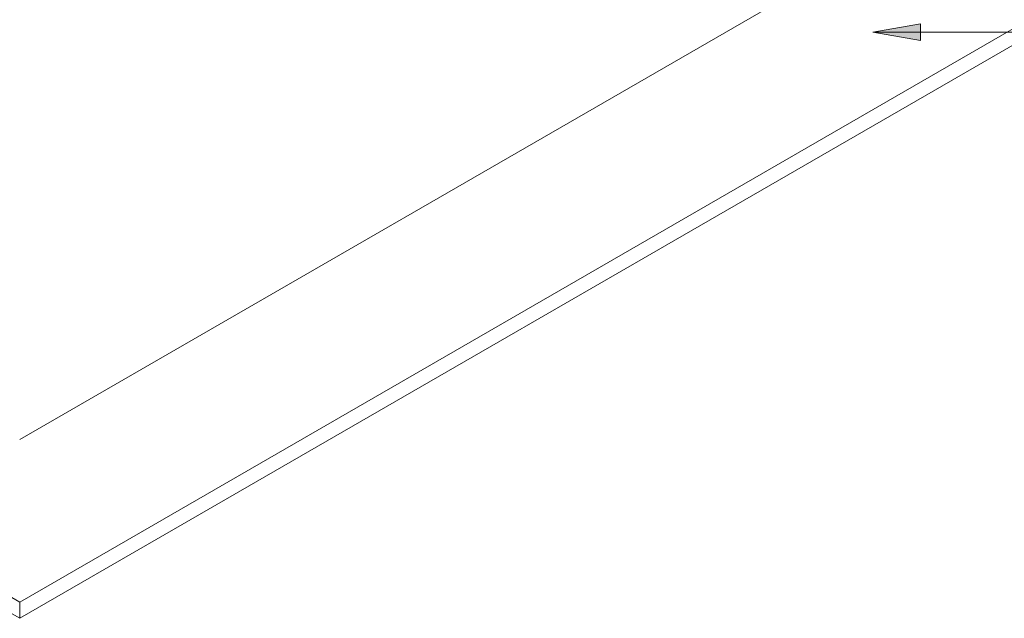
# Model space of a CAD drawing. Header units: metres. Extents: x -15.1 to 0.1, y 4.4 to 14.1.
# Tile 7 of 71: x -7.5 to -5, y 4.4 to 5.9. Entities that reach past the tile are written whole.
import ezdxf

# ---------------------------------------------------------------- set-up
doc = ezdxf.new("R2010")
doc.units = ezdxf.units.M
doc.layers.add('A-FLOR', color=7, linetype='Continuous', lineweight=5)
doc.layers.add('G-ANNO-TEXT', color=7, linetype='Continuous', lineweight=9)

msp = doc.modelspace()

# ---------------------------------------------------------------- hatches: boundary and pattern name
at = {"layer": 'G-ANNO-TEXT'}
msp.add_hatch(color=256, dxfattribs=at).paths.add_polyline_path([(-5.3311, 5.8328), (-5.2111, 5.8117), (-5.2111, 5.854)])

# ---------------------------------------------------------------- linework, layer by layer
at = {"layer": 'A-FLOR'}
for p, q in [((-2.497, 7.6827), (-7.4751, 4.8086)), ((-7.4751, 4.4004), (-1.7899, 7.6827)), ((-1.7899, 7.6419), (-7.4751, 4.3595)), ((-8.7267, 5.123), (-7.4751, 4.4004)), ((-7.4751, 4.3595), (-8.7267, 5.0821)), ((-7.4751, 4.4004), (-7.4751, 4.3595))]:
    msp.add_line(p, q, dxfattribs=at)
at = {"layer": 'G-ANNO-TEXT'}
for p, q in [((-5.2111, 5.854), (-5.3311, 5.8328)), ((-5.2111, 5.8117), (-5.2111, 5.854)), ((-5.3311, 5.8328), (-5.2111, 5.8117)), ((-5.3311, 5.8328), (-2.8361, 5.8328))]:
    msp.add_line(p, q, dxfattribs=at)

doc.saveas('drawing.dxf')
